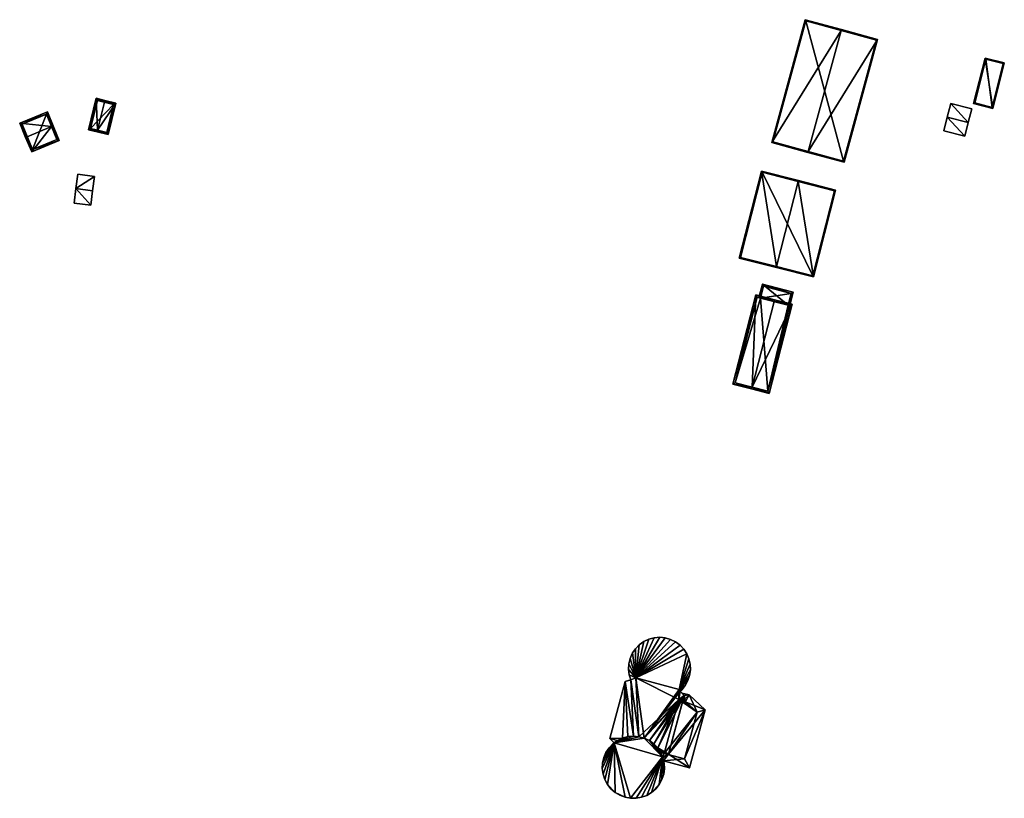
# Model space of a CAD drawing. Header units: inches. Extents: x 2558739 to 2563058, y 1133992 to 1137021.
# Tile 69 of 97: x 2560326 to 2560597, y 1135507 to 1135722. Entities that reach past the tile are written whole.
import ezdxf

# ---------------------------------------------------------------- set-up
doc = ezdxf.new("R2010")
doc.units = ezdxf.units.IN
doc.header["$MEASUREMENT"] = 0
for name, color, linetype in [('Gebaeude Einzelhaus', 10, 'Continuous'), ('Lagertank', 10, 'Continuous'), ('Offenes Gebaeude', 10, 'Continuous')]:
    doc.layers.add(name, color=color, linetype=linetype)

msp = doc.modelspace()

# ---------------------------------------------------------------- meshes
at = {"layer": 'Gebaeude Einzelhaus'}
mesh = msp.add_polyface(dxfattribs=at)
corners = [(2560543.299, 1135685.258, 387.193), (2560553.215, 1135682.295, 385.534), (2560562.435, 1135716.12, 385.534), (2560543.233, 1135685.016, 387.193), (2560552.387, 1135718.599, 387.193), (2560552.453, 1135718.841, 387.193), (2560542.503, 1135721.553, 385.534), (2560533.284, 1135687.729, 385.534), (2560553.04, 1135682.603, 385.574), (2560562.128, 1135715.945, 385.574), (2560542.678, 1135721.245, 385.574), (2560533.591, 1135687.904, 385.574), (2560562.128, 1135715.945, 375.93), (2560542.678, 1135721.245, 375.93), (2560533.591, 1135687.904, 375.93), (2560553.04, 1135682.603, 375.93)]
mesh.append_faces([[corners[k] for k in face] for face in [(0, 8, 3), (11, 0, 3), (10, 11, 7), (7, 11, 3), (6, 10, 7), (4, 10, 5), (9, 4, 5), (5, 10, 6), (2, 8, 9), (2, 9, 5), (3, 8, 1), (1, 8, 2), (4, 7, 0), (0, 7, 3), (5, 6, 4), (4, 6, 7), (0, 2, 4), (4, 2, 5), (3, 1, 0), (0, 1, 2)]], dxfattribs={"color": 13})
mesh.append_faces([[corners[k] for k in face] for face in [(13, 15, 14), (12, 15, 13), (9, 15, 12), (8, 15, 9), (14, 15, 0), (0, 15, 8), (11, 14, 0), (13, 14, 10), (10, 14, 11), (12, 13, 4), (4, 13, 10), (9, 12, 4)]], dxfattribs={"color": 41})
mesh = msp.add_polyface(dxfattribs=at)
corners = [(2560592.038, 1135710.975, 383.49), (2560594.195, 1135697.098, 381.856), (2560597.349, 1135709.64, 381.856), (2560588.883, 1135698.433, 383.49), (2560597.045, 1135709.459, 381.931), (2560594.014, 1135697.401, 381.93), (2560592.219, 1135710.671, 383.415), (2560589.186, 1135698.614, 383.415), (2560592.219, 1135710.671, 376.147), (2560597.045, 1135709.459, 376.147), (2560589.186, 1135698.614, 376.147), (2560594.014, 1135697.401, 376.147)]
mesh.append_faces([[corners[k] for k in face] for face in [(7, 5, 1), (6, 7, 3), (3, 7, 1), (4, 6, 0), (0, 6, 3), (2, 5, 4), (1, 5, 2), (2, 4, 0), (3, 1, 0), (0, 1, 2)]], dxfattribs={"color": 13})
mesh.append_faces([[corners[k] for k in face] for face in [(8, 11, 10), (9, 11, 8), (5, 11, 9), (5, 9, 4), (10, 11, 5), (7, 10, 5), (8, 10, 6), (6, 10, 7), (9, 8, 4), (4, 8, 6)]], dxfattribs={"color": 41})
mesh = msp.add_polyface(dxfattribs=at)
corners = [(2560347.49, 1135691.123, 380.119), (2560347.106, 1135699.921, 379.787), (2560344.959, 1135691.234, 379.787), (2560349.398, 1135698.84, 380.119), (2560349.518, 1135699.325, 380.119), (2560347.37, 1135690.638, 380.119), (2560350.368, 1135689.896, 379.787), (2560352.515, 1135698.584, 379.787), (2560345.564, 1135691.599, 379.854), (2560350.002, 1135690.502, 379.841), (2560351.91, 1135698.218, 379.841), (2560347.472, 1135699.316, 379.854), (2560351.91, 1135698.218, 374.546), (2560347.472, 1135699.316, 374.546), (2560345.564, 1135691.599, 374.546), (2560350.002, 1135690.502, 374.546)]
mesh.append_faces([[corners[k] for k in face] for face in [(11, 8, 1), (3, 11, 4), (10, 3, 4), (4, 11, 1), (7, 10, 4), (6, 9, 10), (6, 10, 7), (0, 9, 5), (8, 0, 5), (5, 9, 6), (1, 8, 2), (2, 8, 5), (0, 7, 3), (3, 7, 4), (5, 6, 0), (0, 6, 7), (0, 2, 5), (4, 1, 3), (3, 1, 0), (0, 1, 2)]], dxfattribs={"color": 13})
mesh.append_faces([[corners[k] for k in face] for face in [(12, 15, 14), (12, 14, 13), (10, 15, 12), (9, 15, 10), (14, 15, 0), (0, 15, 9), (8, 14, 0), (13, 14, 11), (11, 14, 8), (12, 13, 3), (3, 13, 11), (10, 12, 3)]], dxfattribs={"color": 41})
mesh = msp.add_polyface(dxfattribs=at)
corners = [(2560328.116, 1135689.319, 385.023), (2560326.025, 1135693.023, 383.253), (2560327.655, 1135689.126, 385.023), (2560334.812, 1135692.12, 385.023), (2560333.644, 1135696.209, 383.253), (2560335.274, 1135692.313, 385.023), (2560329.325, 1135685.134, 383.253), (2560336.943, 1135688.321, 383.253), (2560326.679, 1135692.754, 383.463), (2560333.375, 1135695.555, 383.462), (2560329.594, 1135685.788, 383.457), (2560336.289, 1135688.59, 383.458), (2560336.289, 1135688.59, 374.655), (2560333.375, 1135695.555, 374.655), (2560326.679, 1135692.754, 374.655), (2560329.594, 1135685.788, 374.655)]
mesh.append_faces([[corners[k] for k in face] for face in [(3, 9, 5), (11, 3, 5), (5, 9, 4), (7, 10, 11), (7, 11, 5), (6, 10, 7), (0, 10, 2), (8, 0, 2), (2, 10, 6), (9, 8, 1), (4, 9, 1), (1, 8, 2), (3, 7, 5), (0, 6, 3), (3, 6, 7), (0, 2, 6), (4, 3, 5), (4, 1, 3), (3, 1, 0), (0, 1, 2)]], dxfattribs={"color": 13})
mesh.append_faces([[corners[k] for k in face] for face in [(13, 15, 14), (12, 15, 13), (10, 15, 12), (10, 12, 11), (14, 15, 0), (0, 15, 10), (8, 14, 0), (13, 14, 9), (9, 14, 8), (12, 13, 3), (3, 13, 9), (11, 12, 3)]], dxfattribs={"color": 41})
mesh = msp.add_polyface(dxfattribs=at)
corners = [(2560540.55, 1135676.988, 385.506), (2560544.754, 1135650.724, 383.404), (2560550.829, 1135674.635, 383.404), (2560534.598, 1135653.562, 385.506), (2560534.536, 1135653.319, 385.506), (2560540.611, 1135677.23, 385.506), (2560530.399, 1135679.825, 383.404), (2560524.324, 1135655.914, 383.404), (2560550.525, 1135674.454, 383.454), (2560530.58, 1135679.521, 383.454), (2560524.628, 1135656.095, 383.454), (2560544.573, 1135651.028, 383.454), (2560550.525, 1135674.454, 375.446), (2560530.58, 1135679.521, 375.446), (2560524.628, 1135656.095, 375.446), (2560544.573, 1135651.028, 375.446)]
mesh.append_faces([[corners[k] for k in face] for face in [(1, 11, 8), (3, 11, 4), (10, 3, 4), (4, 11, 1), (7, 10, 4), (9, 10, 6), (6, 10, 7), (0, 9, 5), (8, 0, 5), (5, 9, 6), (1, 8, 2), (2, 8, 5), (3, 7, 4), (0, 6, 3), (3, 6, 7), (0, 5, 6), (0, 2, 5), (4, 1, 3), (3, 1, 0), (0, 1, 2)]], dxfattribs={"color": 13})
mesh.append_faces([[corners[k] for k in face] for face in [(13, 15, 14), (12, 15, 13), (8, 15, 12), (11, 15, 8), (14, 15, 3), (3, 15, 11), (10, 14, 3), (13, 14, 9), (9, 14, 10), (12, 13, 0), (0, 13, 9), (8, 12, 0)]], dxfattribs={"color": 41})
mesh = msp.add_polyface(dxfattribs=at)
corners = [(2560530.201, 1135644.89, 381.439), (2560530.674, 1135648.723, 380.698), (2560529.717, 1135645.015, 381.439), (2560537.757, 1135642.94, 381.439), (2560539.198, 1135646.523, 380.698), (2560538.241, 1135642.815, 381.439), (2560538.589, 1135646.164, 380.795), (2560531.033, 1135648.114, 380.795), (2560531.033, 1135648.114, 375.362), (2560538.589, 1135646.164, 375.362), (2560530.201, 1135644.89, 375.362), (2560537.757, 1135642.94, 375.362)]
mesh.append_faces([[corners[k] for k in face] for face in [(2, 7, 0), (6, 5, 3), (6, 4, 5), (2, 1, 7), (7, 1, 6), (6, 1, 4), (4, 3, 5), (4, 1, 3), (3, 1, 0), (0, 1, 2)]], dxfattribs={"color": 13})
mesh.append_faces([[corners[k] for k in face] for face in [(9, 10, 8), (9, 11, 10), (9, 6, 11), (11, 6, 3), (8, 10, 7), (7, 10, 0), (7, 6, 8), (8, 6, 9)]], dxfattribs={"color": 41})
mesh = msp.add_polyface(dxfattribs=at)
corners = [(2560533.926, 1135643.929, 385.174), (2560534.05, 1135644.411, 385.174), (2560528.92, 1135645.736, 383.238), (2560527.836, 1135620.337, 385.174), (2560522.581, 1135621.178, 383.238), (2560527.711, 1135619.854, 385.174), (2560538.876, 1135643.166, 383.238), (2560532.538, 1135618.608, 383.238), (2560529.279, 1135645.128, 383.421), (2560523.19, 1135621.536, 383.421), (2560532.179, 1135619.216, 383.432), (2560538.268, 1135642.808, 383.432), (2560530.201, 1135644.89, 381.439), (2560529.279, 1135645.128, 375.362), (2560537.757, 1135642.94, 381.439), (2560538.268, 1135642.808, 375.362), (2560537.757, 1135642.94, 375.362), (2560530.201, 1135644.89, 375.362), (2560523.19, 1135621.536, 375.362), (2560532.179, 1135619.216, 375.362)]
mesh.append_faces([[corners[k] for k in face] for face in [(0, 8, 1), (11, 0, 1), (6, 10, 11), (6, 11, 1), (7, 10, 6), (3, 10, 5), (9, 3, 5), (5, 10, 7), (8, 9, 4), (4, 9, 5), (1, 8, 2), (2, 8, 4), (7, 3, 5), (7, 6, 3), (3, 6, 0), (0, 6, 1), (3, 4, 5), (0, 2, 3), (3, 2, 4), (0, 1, 2)]], dxfattribs={"color": 13})
mesh.append_faces([[corners[k] for k in face] for face in [(17, 18, 13), (15, 19, 16), (16, 19, 17), (17, 19, 18), (11, 10, 15), (15, 10, 19), (3, 19, 10), (3, 18, 19), (3, 9, 18), (9, 8, 18), (18, 8, 13), (13, 12, 17), (14, 15, 16), (14, 11, 15), (12, 0, 14), (14, 0, 11), (13, 8, 12), (12, 8, 0)]], dxfattribs={"color": 41})
mesh = msp.add_polyface(dxfattribs=at)
corners = [(2560492.126, 1135523.665, 395.202), (2560492.87, 1135539.234, 395.203), (2560488.651, 1135523.605, 395.202), (2560493.609, 1135524.073, 395.202), (2560495.14, 1135524.209, 395.202), (2560494.41, 1135539.765, 395.203), (2560490.741, 1135522.999, 395.202), (2560489.845, 1135522.348, 395.202), (2560496.67, 1135524.069, 395.202), (2560495.806, 1135540.246, 395.203), (2560498.151, 1135523.659, 395.202), (2560509.136, 1135535.376, 395.202), (2560499.535, 1135522.99, 395.202), (2560508.069, 1135536.635, 395.202), (2560507.738, 1135537.025, 395.202), (2560500.778, 1135522.086, 395.202), (2560501.839, 1135520.974, 395.202), (2560504.775, 1135519.223, 395.202), (2560502.685, 1135519.69, 395.202), (2560503.178, 1135518.533, 395.202), (2560508.755, 1135533.965, 383.176), (2560509.136, 1135535.376, 383.176), (2560504.775, 1135519.223, 383.176), (2560508.755, 1135533.965, 375.667), (2560509.136, 1135535.376, 375.667), (2560508.069, 1135536.635, 375.667), (2560492.87, 1135539.234, 375.667), (2560494.41, 1135539.765, 375.667), (2560488.651, 1135523.605, 375.667), (2560489.845, 1135522.348, 375.667), (2560504.679, 1135519.182, 383.176), (2560503.178, 1135518.533, 383.176), (2560504.679, 1135519.182, 375.667), (2560503.178, 1135518.533, 375.667), (2560495.14, 1135524.209, 375.667), (2560493.609, 1135524.073, 375.667), (2560492.126, 1135523.665, 375.667), (2560496.67, 1135524.069, 375.667), (2560495.806, 1135540.246, 375.667), (2560507.647, 1135534.264, 375.667), (2560507.738, 1135537.025, 375.667), (2560501.839, 1135520.974, 375.667), (2560503.649, 1135519.46, 375.667), (2560500.778, 1135522.086, 375.667), (2560499.535, 1135522.99, 375.667), (2560498.151, 1135523.659, 375.667), (2560502.685, 1135519.69, 375.667), (2560490.741, 1135522.999, 375.667)]
mesh.append_faces([[corners[k] for k in face] for face in [(17, 18, 19), (11, 16, 17), (17, 16, 18), (11, 15, 16), (11, 12, 15), (9, 10, 14), (14, 10, 13), (13, 10, 11), (11, 10, 12), (5, 8, 9), (9, 8, 10), (5, 4, 8), (0, 2, 6), (6, 2, 7), (5, 1, 4), (4, 1, 3), (3, 1, 0), (0, 1, 2)]], dxfattribs={"color": 13})
mesh.append_faces([[corners[k] for k in face] for face in [(28, 47, 29), (28, 36, 47), (41, 42, 46), (46, 42, 33), (33, 42, 32), (37, 39, 45), (45, 39, 44), (44, 39, 43), (43, 39, 41), (41, 39, 42), (39, 24, 23), (39, 25, 24), (39, 40, 25), (37, 38, 39), (39, 38, 40), (34, 27, 37), (37, 27, 38), (28, 26, 36), (36, 26, 35), (35, 26, 34), (34, 26, 27), (17, 30, 22), (30, 31, 32), (32, 31, 33), (17, 19, 30), (30, 19, 31), (28, 29, 2), (2, 29, 7), (2, 1, 28), (28, 1, 26), (27, 26, 5), (5, 26, 1), (21, 13, 11), (21, 25, 13), (21, 24, 25), (21, 23, 24), (21, 20, 23), (20, 17, 22), (21, 11, 20), (20, 11, 17)]], dxfattribs={"color": 41})
mesh = msp.add_polyface(dxfattribs=at)
corners = [(2560504.679, 1135519.182, 383.176), (2560503.288, 1135518.276, 383.176), (2560503.479, 1135517.434, 383.176), (2560503.178, 1135518.533, 383.176), (2560504.775, 1135519.223, 383.176), (2560510.613, 1135515.508, 383.176), (2560514.911, 1135531.429, 383.176), (2560508.755, 1135533.965, 383.176), (2560510.55, 1135535.552, 383.176), (2560509.136, 1135535.376, 383.176), (2560508.523, 1135536.099, 383.176), (2560512.669, 1135530.797, 383.176), (2560509.543, 1135533.752, 383.176), (2560509.203, 1135517.96, 383.176), (2560509.543, 1135533.752, 375.667), (2560512.669, 1135530.797, 375.667), (2560508.755, 1135533.965, 375.667), (2560504.679, 1135519.182, 375.667), (2560509.203, 1135517.96, 375.667), (2560503.649, 1135519.46, 375.667), (2560507.647, 1135534.264, 375.667)]
mesh.append_faces([[corners[k] for k in face] for face in [(9, 12, 7), (0, 1, 3), (13, 2, 0), (0, 2, 1), (13, 5, 2), (11, 6, 13), (13, 6, 5), (10, 8, 9), (9, 8, 12), (12, 8, 11), (11, 8, 6), (7, 8, 9), (9, 8, 10), (4, 6, 7), (7, 6, 8), (4, 5, 6), (0, 2, 4), (4, 2, 5), (3, 1, 0), (0, 1, 2)]], dxfattribs={"color": 13})
mesh.append_faces([[corners[k] for k in face] for face in [(15, 16, 14), (15, 20, 16), (15, 19, 20), (15, 17, 19), (15, 18, 17), (11, 13, 15), (15, 13, 18), (18, 13, 17), (17, 13, 0), (14, 16, 12), (12, 16, 7), (12, 11, 14), (14, 11, 15)]], dxfattribs={"color": 41})
at = {"layer": 'Lagertank'}
mesh = msp.add_polyface(dxfattribs=at)
corners = [(2560509.868, 1135546.903, 395.203), (2560495.806, 1135540.246, 395.203), (2560507.738, 1135537.025, 395.202), (2560509.033, 1135548.185, 395.203), (2560507.983, 1135549.296, 395.203), (2560506.75, 1135550.204, 395.203), (2560505.376, 1135550.876, 395.203), (2560503.905, 1135551.293, 395.203), (2560502.381, 1135551.439, 395.203), (2560500.858, 1135551.311, 395.203), (2560499.38, 1135550.914, 395.203), (2560497.999, 1135550.259, 395.203), (2560496.755, 1135549.368, 395.203), (2560495.691, 1135548.269, 395.203), (2560494.935, 1135547.139, 395.203), (2560494.23, 1135545.594, 395.203), (2560493.881, 1135544.105, 395.203), (2560493.803, 1135542.578, 395.203), (2560493.999, 1135541.06, 395.203), (2560494.41, 1135539.765, 395.203), (2560508.459, 1135536.971, 395.202), (2560508.069, 1135536.635, 395.202), (2560509.42, 1135538.161, 395.202), (2560510.153, 1135539.504, 395.202), (2560510.635, 1135540.956, 395.203), (2560510.85, 1135542.47, 395.203), (2560510.79, 1135543.999, 395.203), (2560510.459, 1135545.493, 395.203), (2560494.84, 1135546.998, 395.203), (2560508.069, 1135536.635, 375.667), (2560508.459, 1135536.971, 375.667), (2560509.42, 1135538.161, 375.667), (2560510.153, 1135539.504, 375.667), (2560510.635, 1135540.956, 375.667), (2560510.85, 1135542.47, 375.667), (2560510.79, 1135543.999, 375.667), (2560510.459, 1135545.493, 375.667), (2560509.868, 1135546.903, 375.667), (2560509.033, 1135548.185, 375.667), (2560507.983, 1135549.296, 375.667), (2560506.75, 1135550.204, 375.667), (2560505.376, 1135550.876, 375.667), (2560503.905, 1135551.293, 375.667), (2560502.381, 1135551.439, 375.667), (2560500.858, 1135551.311, 375.667), (2560499.38, 1135550.914, 375.667), (2560497.999, 1135550.259, 375.667), (2560496.755, 1135549.368, 375.667), (2560495.691, 1135548.269, 375.667), (2560494.935, 1135547.139, 375.667), (2560494.84, 1135546.998, 375.667), (2560494.23, 1135545.594, 375.667), (2560493.881, 1135544.105, 375.667), (2560493.803, 1135542.578, 375.667), (2560493.999, 1135541.06, 375.667), (2560494.41, 1135539.765, 375.667), (2560507.738, 1135537.025, 375.667), (2560495.806, 1135540.246, 375.667)]
mesh.append_faces([[corners[k] for k in face] for face in [(15, 14, 28), (0, 2, 27), (27, 2, 26), (26, 2, 25), (25, 2, 24), (24, 2, 23), (23, 2, 22), (22, 2, 20), (20, 2, 21), (19, 1, 18), (18, 1, 17), (17, 1, 16), (16, 1, 15), (15, 1, 14), (14, 1, 13), (13, 1, 12), (12, 1, 11), (11, 1, 10), (10, 1, 9), (9, 1, 8), (8, 1, 7), (7, 1, 6), (6, 1, 5), (5, 1, 4), (4, 1, 3), (3, 1, 0), (0, 1, 2)]], dxfattribs={"color": 13})
mesh.append_faces([[corners[k] for k in face] for face in [(49, 51, 50), (37, 57, 38), (38, 57, 39), (39, 57, 40), (40, 57, 41), (41, 57, 42), (42, 57, 43), (43, 57, 44), (44, 57, 45), (45, 57, 46), (46, 57, 47), (47, 57, 48), (48, 57, 49), (49, 57, 51), (51, 57, 52), (52, 57, 53), (53, 57, 54), (54, 57, 55), (29, 56, 30), (30, 56, 31), (31, 56, 32), (32, 56, 33), (33, 56, 34), (34, 56, 35), (35, 56, 36), (36, 56, 37), (37, 56, 57), (54, 55, 18), (18, 55, 19), (18, 17, 54), (54, 17, 53), (17, 16, 53), (53, 16, 52), (16, 15, 52), (52, 15, 51), (15, 28, 51), (51, 28, 50), (28, 14, 50), (50, 14, 49), (14, 13, 49), (49, 13, 48), (13, 12, 48), (48, 12, 47), (12, 11, 47), (47, 11, 46), (11, 10, 46), (46, 10, 45), (10, 9, 45), (45, 9, 44), (9, 8, 44), (44, 8, 43), (8, 7, 43), (43, 7, 42), (7, 6, 42), (42, 6, 41), (6, 5, 41), (41, 5, 40), (5, 4, 40), (40, 4, 39), (4, 3, 39), (39, 3, 38), (3, 0, 38), (38, 0, 37), (0, 27, 37), (37, 27, 36), (27, 26, 36), (36, 26, 35), (26, 25, 35), (35, 25, 34), (25, 24, 34), (34, 24, 33), (24, 23, 33), (33, 23, 32), (23, 22, 32), (32, 22, 31), (22, 20, 31), (31, 20, 30), (30, 20, 29), (29, 20, 21)]], dxfattribs={"color": 41})
mesh = msp.add_polyface(dxfattribs=at)
corners = [(2560503.178, 1135518.533, 395.202), (2560498.844, 1135507.908, 395.202), (2560500.164, 1135508.695, 395.202), (2560497.404, 1135507.369, 395.202), (2560502.281, 1135510.905, 395.202), (2560501.323, 1135509.705, 395.202), (2560503.011, 1135512.259, 395.202), (2560503.488, 1135513.72, 395.202), (2560503.695, 1135515.243, 395.202), (2560503.628, 1135516.778, 395.202), (2560503.288, 1135518.276, 395.202), (2560501.839, 1135520.974, 395.202), (2560502.685, 1135519.69, 395.202), (2560500.778, 1135522.086, 395.202), (2560499.535, 1135522.99, 395.202), (2560498.151, 1135523.659, 395.202), (2560489.845, 1135522.348, 395.202), (2560494.355, 1135507.098, 395.202), (2560495.891, 1135507.096, 395.202), (2560496.67, 1135524.069, 395.202), (2560495.14, 1135524.209, 395.202), (2560493.609, 1135524.073, 395.202), (2560492.126, 1135523.665, 395.202), (2560490.741, 1135522.999, 395.202), (2560488.434, 1135520.986, 395.202), (2560489.498, 1135522.096, 395.202), (2560487.586, 1135519.705, 395.202), (2560486.98, 1135518.293, 395.202), (2560486.638, 1135516.794, 395.202), (2560486.566, 1135515.259, 395.202), (2560486.771, 1135513.735, 395.202), (2560487.245, 1135512.274, 395.202), (2560487.973, 1135510.919, 395.202), (2560490.085, 1135508.705, 395.202), (2560492.843, 1135507.374, 395.202), (2560488.929, 1135509.716, 395.202), (2560491.404, 1135507.915, 395.202), (2560502.281, 1135510.905, 375.667), (2560501.323, 1135509.705, 375.667), (2560503.011, 1135512.259, 375.667), (2560503.488, 1135513.72, 375.667), (2560503.695, 1135515.243, 375.667), (2560503.628, 1135516.778, 375.667), (2560503.288, 1135518.276, 375.667), (2560503.288, 1135518.276, 383.176), (2560503.178, 1135518.533, 383.176), (2560503.178, 1135518.533, 375.667), (2560489.498, 1135522.096, 375.667), (2560489.845, 1135522.348, 375.667), (2560488.434, 1135520.986, 375.667), (2560487.586, 1135519.705, 375.667), (2560486.98, 1135518.293, 375.667), (2560486.638, 1135516.794, 375.667), (2560486.566, 1135515.259, 375.667), (2560486.771, 1135513.735, 375.667), (2560487.245, 1135512.274, 375.667), (2560487.973, 1135510.919, 375.667), (2560488.929, 1135509.716, 375.667), (2560490.085, 1135508.705, 375.667), (2560491.404, 1135507.915, 375.667), (2560492.843, 1135507.374, 375.667), (2560494.355, 1135507.098, 375.667), (2560495.891, 1135507.096, 375.667), (2560497.404, 1135507.369, 375.667), (2560498.844, 1135507.908, 375.667), (2560500.164, 1135508.695, 375.667), (2560492.126, 1135523.665, 375.667), (2560490.741, 1135522.999, 375.667), (2560493.609, 1135524.073, 375.667), (2560495.14, 1135524.209, 375.667), (2560496.67, 1135524.069, 375.667), (2560498.151, 1135523.659, 375.667), (2560499.535, 1135522.99, 375.667), (2560500.778, 1135522.086, 375.667), (2560501.839, 1135520.974, 375.667), (2560502.685, 1135519.69, 375.667)]
mesh.append_faces([[corners[k] for k in face] for face in [(34, 33, 36), (33, 32, 35), (17, 16, 34), (34, 16, 33), (33, 16, 32), (32, 16, 31), (31, 16, 30), (30, 16, 29), (29, 16, 28), (28, 16, 27), (27, 16, 26), (26, 16, 24), (24, 16, 25), (16, 22, 23), (16, 21, 22), (16, 20, 21), (16, 19, 20), (16, 15, 19), (3, 0, 18), (18, 0, 17), (17, 0, 16), (16, 0, 15), (15, 0, 14), (14, 0, 13), (13, 0, 11), (11, 0, 12), (0, 9, 10), (0, 8, 9), (0, 7, 8), (0, 6, 7), (0, 4, 6), (0, 2, 4), (4, 2, 5), (3, 1, 0), (0, 1, 2)]], dxfattribs={"color": 13})
mesh.append_faces([[corners[k] for k in face] for face in [(65, 37, 38), (63, 46, 64), (64, 46, 65), (65, 46, 37), (37, 46, 39), (39, 46, 40), (40, 46, 41), (41, 46, 42), (42, 46, 43), (46, 74, 75), (46, 73, 74), (46, 72, 73), (46, 71, 72), (46, 48, 71), (71, 48, 70), (70, 48, 69), (69, 48, 68), (68, 48, 66), (66, 48, 67), (48, 49, 47), (48, 50, 49), (48, 51, 50), (48, 52, 51), (48, 53, 52), (48, 54, 53), (48, 55, 54), (48, 56, 55), (48, 58, 56), (56, 58, 57), (48, 60, 58), (58, 60, 59), (46, 61, 48), (48, 61, 60), (63, 62, 46), (46, 62, 61), (5, 2, 38), (38, 2, 65), (2, 1, 65), (65, 1, 64), (1, 3, 64), (64, 3, 63), (3, 18, 63), (63, 18, 62), (18, 17, 62), (62, 17, 61), (17, 34, 61), (61, 34, 60), (34, 36, 60), (60, 36, 59), (36, 33, 59), (59, 33, 58), (33, 35, 58), (58, 35, 57), (35, 32, 57), (57, 32, 56), (32, 31, 56), (56, 31, 55), (31, 30, 55), (55, 30, 54), (30, 29, 54), (54, 29, 53), (29, 28, 53), (53, 28, 52), (28, 27, 52), (52, 27, 51), (27, 26, 51), (51, 26, 50), (26, 24, 50), (50, 24, 49), (24, 25, 49), (49, 25, 47), (47, 16, 48), (47, 25, 16), (44, 0, 10), (44, 45, 0), (44, 43, 45), (45, 43, 46), (42, 44, 9), (9, 44, 10), (42, 43, 44), (9, 8, 42), (42, 8, 41), (8, 7, 41), (41, 7, 40), (7, 6, 40), (40, 6, 39), (6, 4, 39), (39, 4, 37), (4, 5, 37), (37, 5, 38)]], dxfattribs={"color": 41})
at = {"layer": 'Offenes Gebaeude'}
mesh = msp.add_polyface(dxfattribs=at)
corners = [(2560580.696, 1135690.949, 381.595), (2560586.478, 1135689.499, 381.595), (2560581.63, 1135694.676, 382.541), (2560587.413, 1135693.228, 382.541), (2560582.588, 1135698.495, 381.631), (2560588.37, 1135697.045, 381.631), (2560581.63, 1135694.676, 382.441), (2560580.696, 1135690.949, 381.495), (2560586.478, 1135689.499, 381.495), (2560587.413, 1135693.228, 382.441), (2560588.37, 1135697.045, 381.531), (2560582.588, 1135698.495, 381.531)]
mesh.append_faces([[corners[k] for k in face] for face in [(5, 4, 3), (3, 4, 2), (1, 3, 2), (0, 1, 2)]], dxfattribs={"color": 13})
mesh.append_faces([[corners[k] for k in face] for face in [(9, 11, 10), (6, 11, 9), (6, 9, 8), (6, 8, 7), (4, 11, 6), (4, 6, 2), (10, 11, 5), (5, 11, 4), (9, 10, 5), (3, 9, 5), (8, 9, 1), (1, 9, 3), (7, 8, 0), (0, 8, 1), (6, 7, 0), (2, 6, 0)]], dxfattribs={"color": 41})
mesh = msp.add_polyface(dxfattribs=at)
corners = [(2560345.601, 1135670.483, 379.897), (2560341.531, 1135675.021, 380.266), (2560341.031, 1135671.059, 379.897), (2560346.101, 1135674.444, 380.266), (2560346.601, 1135678.406, 379.897), (2560342.031, 1135678.983, 379.897), (2560345.601, 1135670.483, 379.797), (2560341.031, 1135671.059, 379.797), (2560346.101, 1135674.444, 380.166), (2560346.601, 1135678.406, 379.797), (2560342.031, 1135678.983, 379.797), (2560341.531, 1135675.021, 380.166)]
mesh.append_faces([[corners[k] for k in face] for face in [(5, 1, 4), (4, 1, 3), (3, 1, 0), (0, 1, 2)]], dxfattribs={"color": 13})
mesh.append_faces([[corners[k] for k in face] for face in [(9, 11, 10), (8, 11, 9), (6, 11, 8), (7, 11, 6), (10, 11, 5), (5, 11, 1), (2, 11, 7), (1, 11, 2), (9, 10, 4), (4, 10, 5), (8, 9, 4), (3, 8, 4), (6, 8, 0), (0, 8, 3), (7, 6, 2), (2, 6, 0)]], dxfattribs={"color": 41})

doc.saveas('drawing.dxf')
